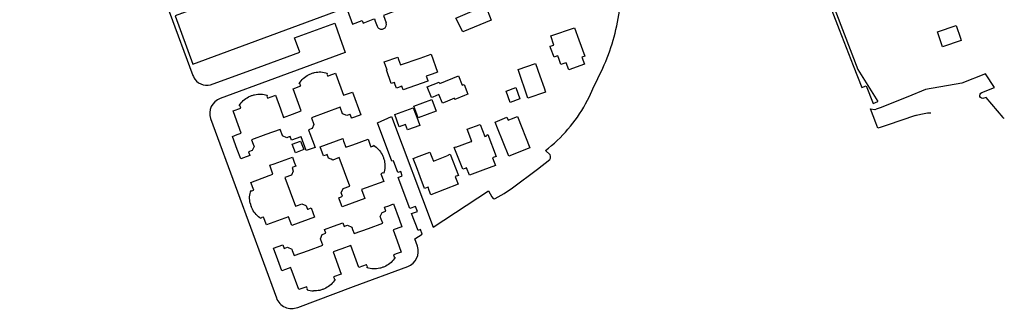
# Model space of a CAD drawing. Extents: x 143041 to 146008, y 457187 to 458337.
# Tile 27 of 31: x 145700 to 146008, y 458023 to 458115. Entities that reach past the tile are written whole.
import ezdxf

# ---------------------------------------------------------------- set-up
doc = ezdxf.new("R2010")
doc.units = 0
doc.header["$LTSCALE"] = 4
for name, color, linetype in [('G_BTD', 3, 'CONTINUOUS'), ('G_OTD', 32, 'CONTINUOUS'), ('G_OWG', 6, 'CONTINUOUS'), ('G_PND', 1, 'CONTINUOUS'), ('G_WGD', 7, 'CONTINUOUS')]:
    doc.layers.add(name, color=color, linetype=linetype)

msp = doc.modelspace()

# ---------------------------------------------------------------- linework, layer by layer
at = {"layer": 'G_BTD', "linetype": 'Continuous', "transparency": 33554687}
for points in [[(145914.159, 458225.294), (145916.903, 458217.837), (145923.941, 458199.577), (145943.476, 458148.55), (145962.136, 458099.824), (145968.378, 458089.807)], [(145945.557, 458140.359), (145948.394, 458132.996), (145956.321, 458112.31), (145960.679, 458101.116), (145963.443, 458094.231), (145964.759, 458094.742), (145966.91, 458089.206), (145968.378, 458089.807)], [(145994.485, 458108.89), (145988.605, 458106.934), (145988.184, 458108.174), (145987.014, 458111.623), (145992.909, 458113.624), (145994.251, 458109.592), (145994.485, 458108.89)]]:
    msp.add_lwpolyline(points, dxfattribs=at)
at = {"layer": 'G_OTD', "linetype": 'Continuous', "transparency": 33554687}
for points in [[(145759.894, 458123.441), (145759.977, 458123.214), (145760.588, 458121.551), (145750.58, 458117.855), (145749.942, 458119.518), (145747.876, 458118.79), (145747.584, 458118.614), (145747.304, 458118.378), (145746.932, 458118.008), (145754.383, 458097.974)], [(145847.551, 458115.225), (145838.706, 458111.613), (145836.503, 458115.905), (145845.796, 458119.881), (145847.551, 458115.225)], [(145760.678, 458095.328), (145774.766, 458100.504), (145787.767, 458105.307), (145786.165, 458109.691), (145798.746, 458114.287), (145800.286, 458109.861), (145801.978, 458105.172), (145779.848, 458096.987), (145762.904, 458090.742)], [(145869.389, 458101.394), (145868.858, 458102.96), (145868.456, 458104.146), (145867.986, 458103.979), (145867.284, 458103.729), (145866.153, 458106.646), (145865.972, 458107.113), (145867.173, 458107.48), (145866.19, 458110.353), (145873.607, 458112.906), (145874.977, 458109.162), (145876.867, 458103.997), (145875.944, 458103.676), (145876.703, 458101.494), (145871.821, 458099.794), (145871.061, 458101.976), (145870.571, 458101.805), (145869.389, 458101.394)], [(145827.278, 458097.727), (145827.74, 458096.401), (145827.818, 458096.178), (145820.056, 458093.472), (145819.655, 458094.624), (145818.297, 458094.151), (145817.946, 458094.029), (145817.573, 458095.099), (145817.317, 458095.832), (145816.373, 458095.503), (145814.908, 458099.705), (145815.03, 458099.748), (145814.667, 458100.79), (145814.148, 458102.278), (145818.369, 458103.75), (145818.642, 458102.967), (145819.225, 458101.295), (145825.377, 458103.439), (145828.856, 458104.652), (145830.838, 458098.968), (145829.151, 458098.38), (145827.278, 458097.727)], [(145855.974, 458099.874), (145861.449, 458101.762), (145862.775, 458097.917), (145864.093, 458094.095), (145864.559, 458092.744), (145859.084, 458090.856), (145855.974, 458099.874)], [(145877.099, 458089.111), (145878.265, 458091.432), (145879.383, 458093.775), (145882.45, 458100.262)], [(145796.346, 458098.715), (145796.314, 458098.612), (145796.253, 458098.416), (145796.505, 458097.803), (145796.96, 458097.977), (145798.884, 458098.71), (145798.988, 458098.428), (145801.447, 458091.784), (145804.206, 458092.793), (145806.815, 458085.707), (145804.899, 458084.994), (145803.954, 458084.642), (145803.897, 458084.799), (145803.525, 458085.827), (145803.399, 458085.782), (145802.437, 458085.435), (145801.103, 458086.014), (145800.345, 458088.049), (145795.892, 458086.395), (145791.439, 458084.741), (145792.185, 458082.696), (145791.592, 458081.385), (145790.5, 458080.975), (145790.614, 458080.667), (145790.926, 458079.821), (145792.528, 458075.473), (145789.766, 458074.516), (145788.197, 458078.83), (145788.086, 458078.789), (145785.219, 458077.748), (145784.782, 458078.9), (145784.134, 458078.667), (145783.691, 458078.508), (145782.375, 458079.127), (145782.336, 458079.234), (145781.628, 458081.15), (145777.175, 458079.514), (145772.716, 458077.876), (145773.198, 458076.563), (145773.464, 458075.838), (145772.973, 458074.775), (145772.856, 458074.523), (145771.766, 458074.13), (145772.183, 458072.953), (145770.194, 458072.214), (145769.327, 458071.891), (145768.219, 458074.901), (145766.723, 458078.965), (145768.157, 458079.496), (145769.475, 458079.984), (145767.556, 458085.21), (145766.928, 458086.921), (145769.356, 458087.8), (145769.245, 458088.096), (145769.127, 458088.409), (145768.86, 458088.574)], [(145840.312, 458092.135), (145839.216, 458091.693), (145836.258, 458090.501), (145836.106, 458090.878), (145833.163, 458089.693), (145832.329, 458089.357), (145831.265, 458091.999), (145829.364, 458091.233), (145828.969, 458091.074), (145827.619, 458094.427), (145831.337, 458095.925), (145831.504, 458095.511), (145837.338, 458097.861), (145838.522, 458094.922), (145839.096, 458095.153), (145840.312, 458092.135)], [(145777.588, 458091.794), (145777.491, 458091.497), (145777.679, 458091.018), (145777.73, 458090.887), (145779.967, 458091.714), (145780.148, 458091.781), (145781.713, 458087.528), (145782.697, 458084.852), (145785.486, 458085.879), (145788.231, 458086.89), (145785.682, 458093.819), (145788.077, 458094.715), (145788.035, 458094.829), (145787.852, 458095.322), (145787.585, 458095.478)], [(145852.233, 458093.129), (145855.283, 458094.2), (145856.53, 458090.65), (145853.479, 458089.578), (145852.233, 458093.129)], [(145817.43, 458085.753), (145823.231, 458087.888), (145824.645, 458084.074), (145825.238, 458082.387), (145821.389, 458080.98), (145820.76, 458082.652), (145818.827, 458081.944), (145817.43, 458085.753)], [(145829.029, 458090.492), (145830.388, 458086.839), (145824.773, 458084.749), (145823.414, 458088.402), (145829.029, 458090.492)], [(145759.863, 458084.522), (145768.278, 458061.657), (145780.442, 458028.51)], [(145824.602, 458044.618), (145823.734, 458046.953), (145826.033, 458048.413), (145825.497, 458049.892), (145824.718, 458049.55), (145822.715, 458054.841), (145824.559, 458055.501), (145823.97, 458057.052), (145822.133, 458056.378), (145818.465, 458066.083), (145819.805, 458066.662), (145819.325, 458067.98), (145818.432, 458067.663), (145817.042, 458071.335), (145816.542, 458071.188), (145812.01, 458083.22), (145816.436, 458085.145), (145829.459, 458050.627), (145846.709, 458061.937), (145847.813, 458060.103), (145848.153, 458059.583)], [(145852.453, 458084.916), (145852.848, 458083.997), (145853.926, 458084.421), (145855.756, 458085.141), (145859.64, 458075.378), (145853.074, 458072.79), (145849.602, 458081.534), (145848.82, 458083.355), (145852.453, 458084.916)], [(145839.911, 458069.091), (145839.4, 458068.911), (145838.682, 458068.659), (145836.022, 458075.504), (145836.267, 458075.595), (145836.512, 458075.685), (145836.581, 458075.554), (145841.37, 458077.308), (145841.534, 458077.369), (145840.088, 458081.202), (145844.156, 458082.71), (145845.641, 458078.914), (145846.186, 458079.119), (145846.135, 458079.329), (145846.451, 458079.452), (145846.575, 458079.5), (145849.165, 458072.664), (145848.247, 458072.305), (145848.036, 458072.222), (145848.544, 458070.88), (145848.929, 458069.864), (145844.925, 458068.363), (145840.814, 458066.822), (145839.911, 458069.091)], [(145814.02, 458067.42), (145813.723, 458067.515), (145813.107, 458067.293), (145814.01, 458064.884), (145807.084, 458062.314), (145808.108, 458059.56), (145802.209, 458057.379), (145801.025, 458056.941), (145800.225, 458059.095), (145799.965, 458059.795), (145800.694, 458060.062), (145801.129, 458060.222), (145800.738, 458061.311), (145801.335, 458062.622), (145803.36, 458063.366), (145801.719, 458067.833), (145800.076, 458072.305), (145798.05, 458071.56), (145797.551, 458071.796), (145796.737, 458072.181), (145796.342, 458073.258), (145795.946, 458073.116), (145795.179, 458072.841), (145794.118, 458075.693), (145801.173, 458078.314), (145801.476, 458077.505), (145802.204, 458075.564), (145804.342, 458076.352), (145809.118, 458078.113), (145809.808, 458076.236), (145810.022, 458075.654), (145810.329, 458075.78), (145810.652, 458075.938), (145810.794, 458076.164)], [(145786.436, 458073.838), (145785.423, 458076.516), (145788.029, 458077.503), (145789.042, 458074.824), (145786.436, 458073.838)], [(145772.454, 458062.038), (145772.624, 458061.987), (145772.75, 458061.949), (145773.36, 458062.181), (145772.473, 458064.58), (145778.15, 458066.7), (145779.386, 458067.162), (145779.165, 458067.762), (145778.373, 458069.919), (145779.741, 458070.416), (145785.464, 458072.495), (145786.045, 458070.895), (145786.503, 458069.634), (145785.343, 458069.208), (145785.742, 458068.117), (145785.137, 458066.804), (145783.102, 458066.056), (145784.746, 458061.589), (145786.39, 458057.12), (145787.353, 458057.468), (145788.426, 458057.856), (145789.62, 458057.306), (145789.741, 458057.25), (145790.144, 458056.164), (145790.345, 458056.237), (145791.316, 458056.591), (145792.369, 458053.733), (145785.287, 458051.121), (145784.282, 458053.865), (145778.53, 458051.766), (145777.348, 458051.335), (145776.464, 458053.751), (145775.951, 458053.571), (145775.853, 458053.537), (145775.691, 458053.272)], [(145825.123, 458072.777), (145828.422, 458074.01), (145829.03, 458072.463), (145829.561, 458071.236), (145834.266, 458073.042), (145834.205, 458073.222), (145834.815, 458073.443), (145837.405, 458066.767), (145836.325, 458066.396), (145836.429, 458066.131), (145837.269, 458063.987), (145833.006, 458062.346), (145828.744, 458060.705), (145828.25, 458062.058), (145827.861, 458063.123), (145826.741, 458062.682), (145825.393, 458066.285), (145824.222, 458069.418), (145823.231, 458072.069), (145825.123, 458072.777)], [(145866.042, 458073.157), (145864.551, 458074.564)], [(145848.824, 458059.514), (145851.628, 458061.055), (145854.285, 458062.828), (145862.08, 458068.712), (145865.924, 458071.767)], [(145790.06, 458031.025), (145790.148, 458031.323), (145789.98, 458031.783), (145789.925, 458031.932), (145787.506, 458031.062), (145785.12, 458037.567), (145784.967, 458037.985), (145783.282, 458037.373), (145782.177, 458036.971), (145780.912, 458040.39), (145779.562, 458044.038), (145782.419, 458045.084), (145782.86, 458043.924), (145783.96, 458044.321), (145785.25, 458043.72), (145785.418, 458043.262), (145785.995, 458041.69), (145790.49, 458043.332), (145794.938, 458044.957), (145794.347, 458046.583), (145794.2, 458046.988), (145794.799, 458048.313), (145795.894, 458048.712), (145795.475, 458049.848), (145798.306, 458050.92), (145801.17, 458051.968), (145801.607, 458050.813), (145802.051, 458050.972), (145802.709, 458051.207), (145803.998, 458050.586), (145804.275, 458049.837), (145804.749, 458048.558), (145809.219, 458050.207), (145813.67, 458051.849), (145813.208, 458053.101), (145812.922, 458053.874), (145813.549, 458055.209), (145814.381, 458055.516), (145814.645, 458055.614), (145814.211, 458056.785), (145815.556, 458057.276), (145817.074, 458057.829), (145818.823, 458053.063), (145819.676, 458050.736), (145816.9, 458049.71), (145818.162, 458046.304), (145819.464, 458042.79), (145818.516, 458042.447), (145817.06, 458041.92), (145817.299, 458041.29), (145817.563, 458041.128)], [(145808.799, 458037.919), (145808.84, 458038.051), (145808.892, 458038.216), (145808.657, 458038.833), (145808.519, 458038.782), (145806.249, 458037.934), (145803.701, 458044.862), (145800.905, 458043.834), (145798.182, 458042.832), (145800.724, 458035.901), (145798.311, 458035.026), (145798.464, 458034.606), (145798.531, 458034.423), (145798.799, 458034.271)], [(145787.141, 458025.529), (145804.604, 458031.997), (145821.507, 458038.25)]]:
    msp.add_lwpolyline(points, dxfattribs=at)
for points in [[(145882.45, 458100.262, 0.071382), (145887.632, 458118.054)], [(145754.383, 458097.974, 0.0695801), (145754.981, 458096.85)], [(145754.981, 458096.85, 0.355942), (145760.678, 458095.328)], [(145787.585, 458095.478, -0.0661802), (145788.855, 458097.031)], [(145788.855, 458097.031, -0.0657866), (145790.489, 458098.197)], [(145790.489, 458098.197, -0.0337608), (145791.443, 458098.597)], [(145791.443, 458098.597, -0.0311515), (145792.372, 458098.892)], [(145792.372, 458098.892, -0.0665761), (145794.37, 458099.069)], [(145794.37, 458099.069, -0.0668326), (145796.346, 458098.715)], [(145762.904, 458090.742, 0.409147), (145759.863, 458084.522)], [(145770.126, 458090.121, -0.0667676), (145771.753, 458091.282)], [(145771.753, 458091.282, -0.0344158), (145772.689, 458091.674)], [(145772.689, 458091.674, -0.032046), (145773.629, 458091.974)], [(145773.629, 458091.974, -0.0657736), (145775.62, 458092.149)], [(145775.62, 458092.149, -0.0665978), (145777.588, 458091.794)], [(145768.86, 458088.574, -0.0671923), (145770.126, 458090.121)], [(145864.551, 458074.564, 0.1048571), (145877.099, 458089.111)], [(145810.794, 458076.164, -0.0664082), (145812.34, 458074.893)], [(145812.34, 458074.893, -0.0662716), (145813.5, 458073.262)], [(145813.5, 458073.262, -0.0330083), (145813.884, 458072.349)], [(145813.884, 458072.349, -0.0343273), (145814.193, 458071.384)], [(145865.924, 458071.767, 0.2546731), (145866.042, 458073.157)], [(145814.37, 458069.391, -0.0669327), (145814.02, 458067.42)], [(145814.193, 458071.384, -0.0666977), (145814.37, 458069.391)], [(145772.276, 458058.061, -0.0664332), (145772.099, 458060.062)], [(145772.099, 458060.062, -0.0663365), (145772.454, 458062.038)], [(145772.276, 458058.061, 0.0323919), (145772.579, 458057.112)], [(145772.971, 458056.178, -0.0318941), (145772.579, 458057.112)], [(145848.153, 458059.583, 0.3801482), (145848.824, 458059.514)], [(145774.137, 458054.543, -0.0660492), (145772.971, 458056.178)], [(145775.691, 458053.272, -0.0662041), (145774.137, 458054.543)], [(145821.507, 458038.25, 0.3874662), (145824.602, 458044.618)], [(145814.651, 458038.423, -0.0319572), (145813.745, 458038.044)], [(145816.288, 458039.582, -0.0665356), (145814.651, 458038.423)], [(145817.563, 458041.128, -0.0669585), (145816.288, 458039.582)], [(145810.772, 458037.562, -0.0663339), (145808.799, 458037.919)], [(145812.769, 458037.734, -0.0660834), (145810.772, 458037.562)], [(145813.745, 458038.044, -0.0345998), (145812.769, 458037.734)], [(145797.539, 458032.711, -0.0678037), (145795.911, 458031.539)], [(145798.799, 458034.271, -0.0666667), (145797.539, 458032.711)], [(145790.06, 458031.025, 0.0669851), (145792.033, 458030.665)], [(145794.031, 458030.841, -0.0670757), (145792.033, 458030.665)], [(145794.991, 458031.15, -0.0341861), (145794.031, 458030.841)], [(145795.911, 458031.539, -0.0340436), (145794.991, 458031.15)], [(145780.442, 458028.51, 0.419622), (145787.141, 458025.529)]]:
    msp.add_lwpolyline(points, format="xyb", dxfattribs=at)
at = {"layer": 'G_OWG', "linetype": 'Continuous', "transparency": 33554687}
msp.add_lwpolyline([(145703.765, 458155.559, -0.0006322), (145422.063, 458023.049)], format="xyb", dxfattribs=at)
at = {"layer": 'G_PND', "linetype": 'Continuous', "transparency": 33554687}
for points in [[(145813.018, 458128.118), (145819.096, 458130.297), (145820.094, 458127.514), (145818.15, 458126.786), (145818.399, 458126.105), (145818.966, 458126.314), (145819.665, 458124.372), (145820.039, 458123.335), (145820.79, 458123.611), (145822.189, 458119.797), (145813.887, 458116.733), (145814.314, 458115.59), (145814.76, 458114.396)], [(145759.092, 458118.667), (145759.189, 458118.443), (145758.058, 458118.043), (145757.695, 458118.999), (145757.412, 458119.745), (145748.783, 458116.565), (145754.309, 458101.556), (145800.958, 458118.749), (145800.089, 458121.097), (145800.63, 458121.298), (145801.411, 458121.589), (145802.647, 458118.245), (145804.221, 458113.984), (145807.273, 458115.127), (145807.551, 458114.376), (145810.718, 458115.549), (145811.077, 458115.682), (145811.366, 458114.908), (145811.951, 458113.345)]]:
    msp.add_lwpolyline(points, dxfattribs=at)
for points in [[(145811.951, 458113.345, 0.1538654), (145812.537, 458112.657)], [(145812.537, 458112.657, 0.1542794), (145813.412, 458112.43)], [(145813.412, 458112.43, 0.1546525), (145814.259, 458112.747)], [(145814.259, 458112.747, 0.1544381), (145814.77, 458113.492)], [(145814.77, 458113.492, 0.1548728), (145814.76, 458114.396)]]:
    msp.add_lwpolyline(points, format="xyb", dxfattribs=at)
at = {"layer": 'G_WGD', "linetype": 'Continuous', "transparency": 33554687}
for points in [[(146002.074, 458098.487), (145994.622, 458095.599)], [(146000.884, 458092.704), (146004.858, 458094.247), (146002.074, 458098.487)], [(145994.622, 458095.599), (145983.343, 458093.615)], [(145977.828, 458091.276), (145972.277, 458089.13)], [(145983.343, 458093.615), (145977.828, 458091.276)], [(146007.617, 458084.844), (146002.236, 458091.151), (146001.591, 458090.893)], [(145969.501, 458088.005), (145967.9, 458087.451)], [(145972.277, 458089.13), (145969.501, 458088.005)], [(145980.205, 458085.46), (145971.348, 458082.493), (145969.435, 458081.852), (145968.416, 458081.51), (145967.772, 458083.2), (145966.135, 458087.527), (145967.473, 458087.303), (145967.591, 458087.344), (145967.9, 458087.451)], [(146007.938, 458084.524), (146007.879, 458084.537)]]:
    msp.add_lwpolyline(points, dxfattribs=at)
for points in [[(146001.591, 458090.893, -0.9944602), (146000.884, 458092.704)], [(145980.205, 458085.46, -0.0114864), (145980.889, 458085.674)], [(145980.889, 458085.674, -0.0591286), (145984.984, 458086.354)], [(146007.879, 458084.537, -0.2934688), (146007.617, 458084.844)]]:
    msp.add_lwpolyline(points, format="xyb", dxfattribs=at)

doc.saveas('drawing.dxf')
